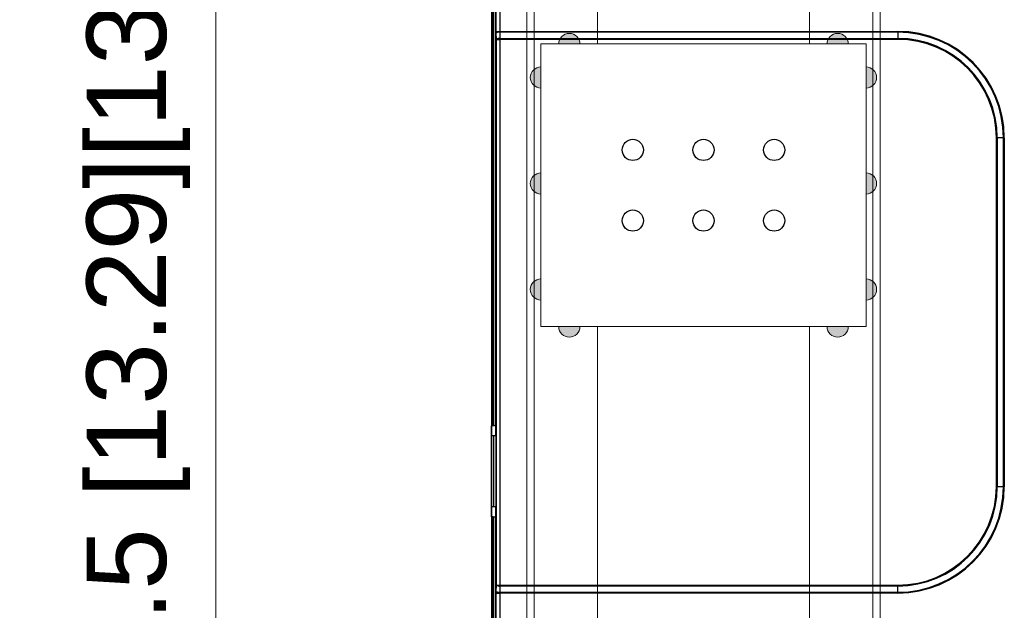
# Model space of a CAD drawing. Header units: millimetres. Extents: x -1086 to 4901, y 927 to 9917.
# Tile 21 of 85: x -382 to -103, y 6256 to 6424. Entities that reach past the tile are written whole.
import ezdxf
from ezdxf.lldxf.tags import DXFTag

# ---------------------------------------------------------------- set-up
doc = ezdxf.new("R2010")
doc.units = ezdxf.units.MM
doc.header["$PDSIZE"] = -1
for name, color, linetype, lineweight in [('5剖面线层', 4, 'Continuous', 15), ('7标注层', 6, 'Continuous', 15), ('虚线', 3, 'DASHED', 13)]:
    doc.layers.add(name, color=color, linetype=linetype, lineweight=lineweight)
doc.styles.add('ARIAL', font='arial.ttf')
tags = doc.linetypes.add('DASHED', pattern=[19.05, 12.7, -6.35]).pattern_tags.tags
tags[6:7] = [DXFTag(74, 4), DXFTag(75, 0), DXFTag(340, '0'), DXFTag(46, 1.0), DXFTag(50, 0.0), DXFTag(44, 0.0), DXFTag(45, 0.0)]
tags[4:5] = [DXFTag(74, 4), DXFTag(75, 0), DXFTag(340, '0'), DXFTag(46, 1.0), DXFTag(50, 0.0), DXFTag(44, 0.0), DXFTag(45, 0.0)]
doc.dimstyles.new(')CCC-35A1', dxfattribs={"dimscale": 20, "dimtxt": 1.5, "dimasz": 2.5, "dimexe": 1.2, "dimexo": 0, "dimgap": 0.5, "dimtad": 1, "dimzin": 12, "dimdsep": 46, "dimtxsty": 'ARIAL', "dimcen": 0.5, "dimclrd": 6, "dimclre": 6, "dimclrt": 6, "dimadec": 3, "dimazin": 3, "dimtfac": 1, "dimtmove": 0, "dimatfit": 3, "dimfxl": 1, "dimlwd": 13, "dimlwe": 13, "dimarcsym": 0})

# ---------------------------------------------------------------- blocks, each defined once
blk = doc.blocks.new('zw$B1CD')
at = {"layer": '5剖面线层'}
for points in [[(15.22, 1254, 1), (9.22, 1254)], [(85.15, 1254, -1), (91.15, 1254)], [(4.18, 1241.5, -1), (4.18, 1247.5)], [(96.18, 1241.5, 1), (96.18, 1247.5)], [(4.18, 1211.5, -1), (4.18, 1217.5)], [(96.18, 1211.5, 1), (96.18, 1217.5)], [(4.18, 1187.5, 1), (4.18, 1181.5)], [(96.18, 1187.5, -1), (96.18, 1181.5)], [(15.22, 1174, -1), (9.22, 1174)], [(85.15, 1174, 1), (91.15, 1174)]]:
    blk.add_hatch(color=256, dxfattribs=at).paths.add_polyline_path(points)
at = {"color": 7, "linetype": 'Continuous', "lineweight": 15}
for p, q in [((0.18, 658.45), (0.18, 1344)), ((20.18, 1344), (20.18, 1254)), ((80.18, 1344), (80.18, 1254)), ((100.18, 1344), (100.18, 684.71)), ((4.18, 1254), (4.18, 1175)), ((96.18, 1254), (96.18, 1175)), ((20.18, 1174), (20.18, 675.49)), ((80.18, 1174), (80.18, 682.6))]:
    blk.add_line(p, q, dxfattribs=at)
blk.add_lwpolyline([(4.18, 1254), (96.18, 1254), (96.18, 1174), (4.18, 1174)], close=True, dxfattribs=at)
for centre in [(30.18, 1224), (50.18, 1224), (70.18, 1224), (30.18, 1204), (50.18, 1204), (70.18, 1204)]:
    blk.add_circle(centre, 3)
at = {"layer": '5剖面线层'}
for points in [[(15.22, 1254, 1), (9.22, 1254), (15.22, 1254)], [(85.15, 1254, -1), (91.15, 1254), (85.15, 1254)], [(4.18, 1241.5, -1), (4.18, 1247.5), (4.18, 1241.5)], [(96.18, 1241.5, 1), (96.18, 1247.5), (96.18, 1241.5)], [(4.18, 1211.5, -1), (4.18, 1217.5), (4.18, 1211.5)], [(96.18, 1211.5, 1), (96.18, 1217.5), (96.18, 1211.5)], [(4.18, 1187.5, 1), (4.18, 1181.5), (4.18, 1187.5)], [(96.18, 1187.5, -1), (96.18, 1181.5), (96.18, 1187.5)], [(15.22, 1174, -1), (9.22, 1174), (15.22, 1174)], [(85.15, 1174, 1), (91.15, 1174), (85.15, 1174)]]:
    blk.add_lwpolyline(points, format="xyb", close=True, dxfattribs=at)
at = {"layer": '虚线'}
for p, q in [((2.28, 661.13), (2.28, 1344)), ((98.08, 1344), (98.08, 685.05))]:
    blk.add_line(p, q, dxfattribs=at)
blk = doc.blocks.new('*D21')
at = {"layer": '7标注层', "color": 6, "lineweight": 13}
for p, q in [((-248.1, 6509.57), (-344.13, 6509.57)), ((-326.13, 6472.07), (-326.13, 6209.57)), ((-248.1, 6172.07), (-344.13, 6172.07))]:
    blk.add_line(p, q, dxfattribs=at)
at = {"layer": '7标注层', "color": 6}
for points in [[(-319.88, 6472.07), (-332.38, 6472.07), (-326.13, 6509.57)], [(-332.38, 6209.57), (-319.88, 6209.57), (-326.13, 6172.07)]]:
    blk.add_solid(points, dxfattribs=at)
at = {"layer": 'Defpoints', "color": 0}
for p in [(-248.1, 6509.57), (-326.13, 6172.07), (-248.1, 6172.07)]:
    blk.add_point(p, dxfattribs=at)
at = {"layer": '7标注层', "color": 6, "insert": (-348.05, 6340.82), "char_height": 22.5, "attachment_point": 5, "rotation": 90, "style": 'ARIAL'}
blk.add_mtext('337.5 [13.29][13.28]', dxfattribs=at)

msp = doc.modelspace()

# ---------------------------------------------------------------- linework, layer by layer
at = {"color": 7, "linetype": 'Continuous', "lineweight": 25}
for p, q in [((-248.101, 6507.002), (-248.101, 6174.614)), ((-248.066, 6444.165), (-248.066, 6308.711)), ((-247.601, 6444.165), (-247.601, 6308.783)), ((-247.588, 6308.783), (-247.588, 6444.165)), ((-247.088, 6444.165), (-247.088, 6308.825)), ((-246.734, 6420.323), (-246.734, 6430.076)), ((-245.734, 6430.076), (-245.734, 6420.323)), ((-246.734, 6420.323), (-245.734, 6420.323)), ((-246.72, 6418.076), (-246.732, 6419.838)), ((-245.734, 6420.323), (-133.101, 6420.323)), ((-245.732, 6420.08), (-245.721, 6418.319)), ((-133.101, 6420.08), (-245.732, 6420.08)), ((-133.101, 6420.08), (-133.101, 6420.323)), ((-133.101, 6420.08), (-133.101, 6418.319)), ((-246.72, 6418.076), (-245.721, 6418.076)), ((-246.72, 6263.573), (-246.72, 6418.076)), ((-245.721, 6418.319), (-245.721, 6418.076)), ((-245.721, 6418.319), (-133.101, 6418.319)), ((-245.721, 6418.076), (-245.721, 6263.573)), ((-133.101, 6418.076), (-245.721, 6418.076)), ((-133.101, 6418.319), (-133.101, 6418.076)), ((-105.224, 6291.45), (-105.224, 6390.2)), ((-104.981, 6390.2), (-105.224, 6390.2)), ((-104.981, 6390.2), (-104.981, 6291.45)), ((-103.22, 6390.2), (-104.981, 6390.2)), ((-103.22, 6291.45), (-103.22, 6390.2)), ((-103.22, 6390.2), (-102.978, 6390.2)), ((-102.978, 6390.2), (-102.978, 6291.45)), ((-248.066, 6305.825), (-248.066, 6308.711)), ((-247.601, 6308.783), (-247.588, 6308.783)), ((-247.088, 6308.825), (-246.904, 6308.825)), ((-247.401, 6305.825), (-248.066, 6305.825)), ((-248.066, 6285.825), (-248.066, 6305.825)), ((-247.401, 6285.825), (-247.401, 6305.825)), ((-246.826, 6305.825), (-246.826, 6285.825)), ((-104.981, 6291.45), (-105.224, 6291.45)), ((-103.22, 6291.45), (-104.981, 6291.45)), ((-103.22, 6291.45), (-102.978, 6291.45)), ((-248.066, 6285.825), (-247.401, 6285.825)), ((-248.066, 6282.938), (-248.066, 6285.825)), ((-248.066, 6282.938), (-248.066, 6237.484)), ((-247.588, 6282.866), (-247.601, 6282.866)), ((-247.601, 6282.866), (-247.601, 6237.484)), ((-247.588, 6237.484), (-247.588, 6282.866)), ((-247.088, 6282.825), (-247.088, 6237.484)), ((-246.904, 6282.825), (-247.088, 6282.825)), ((-246.732, 6261.812), (-246.72, 6263.573)), ((-246.72, 6263.573), (-245.721, 6263.573)), ((-245.721, 6263.573), (-133.101, 6263.573)), ((-245.721, 6263.573), (-245.721, 6263.33)), ((-133.101, 6263.33), (-133.101, 6263.573)), ((-246.734, 6261.326), (-245.734, 6261.326)), ((-246.734, 6251.573), (-246.734, 6261.326)), ((-133.101, 6261.326), (-245.734, 6261.326)), ((-245.734, 6261.326), (-245.734, 6251.573)), ((-245.721, 6263.33), (-245.732, 6261.569)), ((-245.732, 6261.569), (-133.101, 6261.569)), ((-133.101, 6263.33), (-245.721, 6263.33)), ((-133.101, 6261.569), (-133.101, 6263.33)), ((-133.101, 6261.569), (-133.101, 6261.326))]:
    msp.add_line(p, q, dxfattribs=at)
at = {"color": 8, "linetype": 'Continuous', "lineweight": 25}
for p, q in [((-246.826, 6305.825), (-247.401, 6305.825)), ((-247.401, 6285.825), (-246.826, 6285.825))]:
    msp.add_line(p, q, dxfattribs=at)
at = {"color": 7, "linetype": 'Continuous', "lineweight": 25}
for centre, radius, start, end in [((-245.952, 6418.802), 1.297, 80.27057, 127.00447), ((-133.101, 6390.2), 30.123, 0, 90), ((-133.101, 6390.2), 29.881, 0, 90), ((-245.94, 6417.041), 1.297, 80.27057, 127.00447), ((-133.101, 6390.2), 28.119, 0, 90), ((-133.101, 6390.2), 27.877, 0, 90), ((-133.101, 6291.45), 28.119, 270, 0), ((-133.101, 6291.45), 27.877, 270, 0), ((-133.101, 6291.45), 29.881, 270, 0), ((-133.101, 6291.45), 30.123, 270, 0), ((-245.94, 6264.608), 1.297, 232.99553, 279.72943), ((-245.952, 6262.847), 1.297, 232.99553, 279.72943)]:
    msp.add_arc(centre, radius, start, end, dxfattribs=at)
for centre, major_axis, ratio, start_param, end_param in [((-246.681, 6420.323), (0, 2), 0.0261859, 1.5707963, 1.815775), ((-245.682, 6420.323), (0, 1), 0.0523718, 1.5707963, 1.815775), ((-247.088, 6305.825), (0, 3), 0.0261859, 0, 0.0043628), ((-246.904, 6305.825), (0, 3), 0.0261859, 4.712389, 6.2831853), ((-246.904, 6285.825), (0, 3), 0.0261859, 3.1415927, 4.712389), ((-247.088, 6285.825), (0, 3), 0.0261859, 3.1372298, 3.1415927), ((-246.681, 6261.326), (0, 2), 0.0261859, 1.3258177, 1.5707963), ((-245.682, 6261.326), (0, 1), 0.0523718, 1.3258177, 1.5707963)]:
    msp.add_ellipse(centre, major_axis=major_axis, ratio=ratio, start_param=start_param, end_param=end_param, dxfattribs=at)
for points in [[(-248.066, 6308.711), (-248.03, 6308.737), (-247.967, 6308.755), (-247.802, 6308.778), (-247.702, 6308.783), (-247.601, 6308.783)], [(-247.588, 6308.783), (-247.458, 6308.783), (-247.331, 6308.792), (-247.147, 6308.814), (-247.092, 6308.824), (-247.088, 6308.825)], [(-247.601, 6282.866), (-247.702, 6282.866), (-247.801, 6282.871), (-247.966, 6282.894), (-248.03, 6282.912), (-248.066, 6282.938)], [(-247.088, 6282.825), (-247.092, 6282.825), (-247.147, 6282.835), (-247.331, 6282.857), (-247.458, 6282.866), (-247.588, 6282.866)]]:
    msp.add_open_spline(points, degree=3, knots=[0, 0, 0, 0, 0.5, 0.5, 1, 1, 1, 1], dxfattribs=at)

# ---------------------------------------------------------------- block references
msp.add_blockref('zw$B1CD', (-238.284, 5162.775))

# ---------------------------------------------------------------- dimensions: what is measured, and where the dimension line sits
at = {"layer": '7标注层'}
dim = msp.add_linear_dim(base=(-326.132, 6172.075), p1=(-248.101, 6509.575), p2=(-248.101, 6172.075), angle=90, text='<>[13.28]', dimstyle=')CCC-35A1', override={"dimscale": 15}, dxfattribs=at)
dim.commit()
dim.dimension.update_dxf_attribs({"geometry": '*D21', "text_midpoint": (-326.132, 6340.825), "dimtype": 160})

doc.saveas('drawing.dxf')
